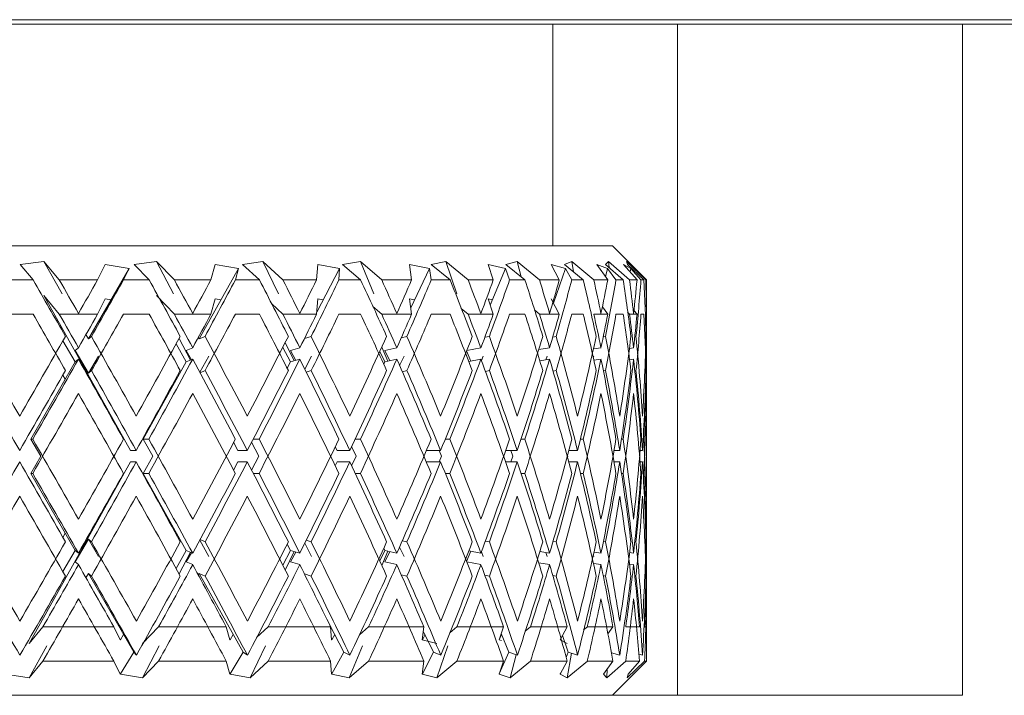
# Model space of a CAD drawing. Header units: inches. Extents: x 1.1 to 20.6, y 0.8 to 16.
# Tile 11 of 22: x 8.799 to 9.231, y 4.474 to 4.77. Entities that reach past the tile are written whole.
import ezdxf

# ---------------------------------------------------------------- set-up
doc = ezdxf.new("R2010")
doc.units = ezdxf.units.IN
doc.header["$MEASUREMENT"] = 0

msp = doc.modelspace()

# ---------------------------------------------------------------- linework, layer by layer
at = {"color": 7, "linetype": 'Continuous', "lineweight": 15}
for p, q in [((7.39267, 4.77002), (10.14267, 4.77002)), ((9.03306, 4.76802), (8.50228, 4.76802)), ((9.08767, 4.76802), (9.03306, 4.76802)), ((9.03306, 4.67102), (9.03306, 4.76802)), ((9.08767, 4.47402), (9.08767, 4.76802)), ((9.08767, 4.76802), (9.21267, 4.76802)), ((9.21267, 4.76802), (9.21267, 4.47402)), ((9.21267, 4.76802), (9.59567, 4.76802)), ((8.47617, 4.67102), (9.05917, 4.67102)), ((9.07417, 4.65602), (9.05917, 4.67102)), ((8.81004, 4.66415), (8.79965, 4.66275)), ((8.79965, 4.66275), (8.80526, 4.65602)), ((8.81676, 4.65602), (8.81004, 4.66415)), ((8.81798, 4.64995), (8.81004, 4.66415)), ((8.82955, 4.63013), (8.84732, 4.66102)), ((8.83681, 4.66275), (8.83356, 4.65602)), ((8.84732, 4.66102), (8.83681, 4.66275)), ((8.84492, 4.65602), (8.84732, 4.66102)), ((8.85935, 4.66415), (8.84956, 4.66275)), ((8.84956, 4.66275), (8.85613, 4.65602)), ((8.86719, 4.65602), (8.85935, 4.66415)), ((8.86682, 4.64995), (8.85935, 4.66415)), ((8.87806, 4.63013), (8.89532, 4.66102)), ((8.88511, 4.66275), (8.8832, 4.65602)), ((8.89532, 4.66102), (8.88511, 4.66275)), ((8.89393, 4.65602), (8.89532, 4.66102)), ((8.90602, 4.66415), (8.89712, 4.66275)), ((8.89712, 4.66275), (8.90445, 4.65602)), ((8.91475, 4.65602), (8.90602, 4.66415)), ((8.91281, 4.64995), (8.90602, 4.66415)), ((8.93003, 4.66275), (8.92952, 4.65602)), ((8.92958, 4.6419), (8.93964, 4.66102)), ((8.93964, 4.66102), (8.93003, 4.66275)), ((8.93932, 4.65602), (8.93964, 4.66102)), ((8.94871, 4.66415), (8.94095, 4.66275)), ((8.94095, 4.66275), (8.94884, 4.65602)), ((8.95808, 4.65602), (8.94871, 4.66415)), ((8.95462, 4.64995), (8.94871, 4.66415)), ((8.97902, 4.66102), (8.97028, 4.66275)), ((8.97028, 4.66275), (8.97118, 4.65602)), ((8.9708, 4.64384), (8.97902, 4.66102)), ((8.97976, 4.65602), (8.97902, 4.66102)), ((8.98618, 4.66415), (8.9798, 4.66275)), ((8.9798, 4.66275), (8.98801, 4.65602)), ((8.99593, 4.65602), (8.98618, 4.66415)), ((8.99106, 4.64995), (8.98618, 4.66415)), ((9.01232, 4.66102), (9.00471, 4.66275)), ((9.00471, 4.66275), (9.00698, 4.65602)), ((9.00564, 4.64499), (9.01232, 4.66102)), ((9.0141, 4.65602), (9.01232, 4.66102)), ((9.01738, 4.66415), (9.01254, 4.66275)), ((9.01254, 4.66275), (9.02085, 4.65602)), ((9.02721, 4.65602), (9.01738, 4.66415)), ((9.01913, 4.65742), (9.01738, 4.66415)), ((9.03858, 4.66102), (9.03231, 4.66275)), ((9.03231, 4.66275), (9.0359, 4.65602)), ((9.03335, 4.6458), (9.03858, 4.66102)), ((9.04139, 4.66415), (9.03824, 4.66275)), ((9.03824, 4.66275), (9.0464, 4.65602)), ((9.04136, 4.65602), (9.03858, 4.66102)), ((9.05103, 4.65602), (9.04139, 4.66415)), ((9.04217, 4.65951), (9.04139, 4.66415)), ((9.05705, 4.66102), (9.0523, 4.66275)), ((9.0523, 4.66275), (9.05711, 4.65602)), ((9.05611, 4.65742), (9.05705, 4.66102)), ((9.05752, 4.66415), (9.05616, 4.66275)), ((9.05616, 4.66275), (9.06394, 4.65602)), ((9.06074, 4.65602), (9.05705, 4.66102)), ((9.0667, 4.65602), (9.05752, 4.66415)), ((9.05772, 4.6614), (9.05752, 4.66415)), ((9.06719, 4.66102), (9.0641, 4.66275)), ((9.0641, 4.66275), (9.06998, 4.65602)), ((9.07376, 4.65602), (9.06532, 4.66415)), ((9.06532, 4.66415), (9.06578, 4.66275)), ((9.06578, 4.66275), (9.07295, 4.65602)), ((9.06693, 4.65951), (9.06719, 4.66102)), ((9.07169, 4.65602), (9.06719, 4.66102)), ((8.80526, 4.65602), (8.79368, 4.65602)), ((8.83356, 4.65602), (8.81676, 4.65602)), ((8.85613, 4.65602), (8.84492, 4.65602)), ((8.8832, 4.65602), (8.86719, 4.65602)), ((8.90445, 4.65602), (8.89393, 4.65602)), ((8.92952, 4.65602), (8.91475, 4.65602)), ((8.94884, 4.65602), (8.93932, 4.65602)), ((8.97118, 4.65602), (8.95808, 4.65602)), ((8.98801, 4.65602), (8.97976, 4.65602)), ((9.00698, 4.65602), (8.99593, 4.65602)), ((9.02085, 4.65602), (9.0141, 4.65602)), ((9.0359, 4.65602), (9.02721, 4.65602)), ((9.0464, 4.65602), (9.04136, 4.65602)), ((9.05711, 4.65602), (9.05103, 4.65602)), ((9.06394, 4.65602), (9.06074, 4.65602)), ((9.06998, 4.65602), (9.0667, 4.65602)), ((9.07295, 4.65602), (9.07169, 4.65602)), ((9.07376, 4.65602), (9.07417, 4.65602)), ((8.81676, 4.64102), (8.81004, 4.64915)), ((8.84797, 4.58127), (8.81004, 4.64915)), ((8.83681, 4.64775), (8.83356, 4.64102)), ((8.83945, 4.64732), (8.83681, 4.64775)), ((8.86719, 4.64102), (8.85935, 4.64915)), ((8.88511, 4.64775), (8.8832, 4.64102)), ((8.88767, 4.64732), (8.88511, 4.64775)), ((8.93003, 4.64775), (8.92952, 4.64102)), ((8.93245, 4.64732), (8.93003, 4.64775)), ((8.97248, 4.64732), (8.97028, 4.64775)), ((8.97028, 4.64775), (8.97118, 4.64102)), ((9.00662, 4.64732), (9.00471, 4.64775)), ((9.00471, 4.64775), (9.00698, 4.64102)), ((9.03231, 4.64775), (9.0359, 4.64102)), ((8.91475, 4.64102), (8.90977, 4.64565)), ((8.95808, 4.64102), (8.95419, 4.64439)), ((8.99593, 4.64102), (8.99294, 4.64352)), ((9.05477, 4.64429), (9.05711, 4.64102)), ((8.80526, 4.64102), (8.79368, 4.64102)), ((8.83356, 4.64102), (8.81676, 4.64102)), ((8.82513, 4.64125), (8.82517, 4.64129)), ((8.85613, 4.64102), (8.84492, 4.64102)), ((8.8832, 4.64102), (8.86719, 4.64102)), ((8.87514, 4.64125), (8.87522, 4.64129)), ((8.90445, 4.64102), (8.89393, 4.64102)), ((8.92952, 4.64102), (8.91475, 4.64102)), ((8.92207, 4.64125), (8.92218, 4.64129)), ((8.94884, 4.64102), (8.93932, 4.64102)), ((8.97118, 4.64102), (8.95808, 4.64102)), ((8.96455, 4.64125), (8.96469, 4.64129)), ((8.98801, 4.64102), (8.97976, 4.64102)), ((9.00698, 4.64102), (8.99593, 4.64102)), ((9.00136, 4.64125), (9.00154, 4.64129)), ((9.02085, 4.64102), (9.0141, 4.64102)), ((9.02721, 4.64102), (9.02501, 4.64284)), ((9.0359, 4.64102), (9.02721, 4.64102)), ((9.03146, 4.64125), (9.03165, 4.64129)), ((9.0464, 4.64102), (9.04136, 4.64102)), ((9.05711, 4.64102), (9.05103, 4.64102)), ((9.05396, 4.64125), (9.05418, 4.64129)), ((9.06394, 4.64102), (9.06074, 4.64102)), ((9.0667, 4.64102), (9.06579, 4.64183)), ((9.06998, 4.64102), (9.0667, 4.64102)), ((9.06823, 4.64125), (9.06846, 4.64129)), ((9.06859, 4.64261), (9.06998, 4.64102)), ((9.07295, 4.64102), (9.07169, 4.64102)), ((9.07376, 4.64102), (9.07417, 4.64102)), ((9.07385, 4.64125), (9.07408, 4.64129)), ((9.07417, 4.64102), (9.07393, 4.64126)), ((8.82955, 4.63013), (8.82844, 4.63203)), ((8.83085, 4.63126), (8.82955, 4.63013)), ((8.87424, 4.62085), (8.86925, 4.63033)), ((8.87806, 4.63013), (8.87767, 4.6308)), ((8.88063, 4.63126), (8.87806, 4.63013)), ((8.92716, 4.63126), (8.92423, 4.63038)), ((8.9691, 4.63126), (8.96664, 4.63069)), ((9.00524, 4.63126), (9.00325, 4.63087)), ((9.03455, 4.63126), (9.03303, 4.631)), ((9.05618, 4.63126), (9.05516, 4.6311)), ((9.06952, 4.63126), (9.06899, 4.63118)), ((9.07417, 4.63126), (9.07414, 4.63126)), ((9.07417, 4.6288), (9.07417, 4.6337)), ((8.81834, 4.62932), (8.82375, 4.62006)), ((8.82375, 4.62506), (8.82517, 4.62629)), ((8.86795, 4.62796), (8.87243, 4.62006)), ((8.87243, 4.62506), (8.87522, 4.62629)), ((8.91468, 4.62644), (8.91809, 4.62006)), ((8.9197, 4.62054), (8.91581, 4.62866)), ((8.91809, 4.62506), (8.92218, 4.62629)), ((8.96071, 4.62035), (8.9581, 4.62661)), ((8.95943, 4.62506), (8.96469, 4.62629)), ((8.99535, 4.62508), (9.00154, 4.62629)), ((9.02688, 4.62546), (9.03165, 4.62629)), ((9.05086, 4.62576), (9.05418, 4.62629)), ((9.06663, 4.62601), (9.06846, 4.62629)), ((9.07375, 4.62624), (9.07408, 4.62629)), ((8.82955, 4.61513), (8.82375, 4.62506)), ((8.82955, 4.61513), (8.83389, 4.62268)), ((8.8747, 4.62106), (8.87243, 4.62506)), ((8.87831, 4.61558), (8.88228, 4.62268)), ((8.92039, 4.62075), (8.91809, 4.62506)), ((8.92434, 4.61694), (8.92737, 4.62268)), ((8.9572, 4.62464), (8.95943, 4.62006)), ((8.96161, 4.62056), (8.95943, 4.62506)), ((8.96589, 4.61857), (8.96786, 4.62268)), ((8.99515, 4.62303), (8.99487, 4.62384)), ((8.9972, 4.62044), (8.9953, 4.62493)), ((9.00176, 4.62069), (9.00259, 4.62268)), ((9.02999, 4.621), (9.03057, 4.62268)), ((9.05081, 4.62202), (9.05098, 4.62268)), ((8.80432, 4.58627), (8.82375, 4.62006)), ((8.82375, 4.62006), (8.82517, 4.62129)), ((8.85355, 4.58627), (8.87243, 4.62006)), ((8.87243, 4.62006), (8.87522, 4.62129)), ((8.91664, 4.6173), (8.91809, 4.62006)), ((8.91809, 4.62006), (8.92218, 4.62129)), ((8.95896, 4.61908), (8.95943, 4.62006)), ((8.95943, 4.62006), (8.96469, 4.62129)), ((8.99623, 4.62025), (9.00154, 4.62129)), ((9.02736, 4.62055), (9.03165, 4.62129)), ((9.05108, 4.6208), (9.05418, 4.62129)), ((9.0667, 4.62102), (9.06846, 4.62129)), ((9.07376, 4.62124), (9.07408, 4.62129)), ((9.07417, 4.6138), (9.07417, 4.6187)), ((8.81834, 4.61432), (8.81941, 4.6125)), ((8.83085, 4.61626), (8.82955, 4.61513)), ((8.88063, 4.61626), (8.87845, 4.6153)), ((8.92716, 4.61626), (8.925, 4.61561)), ((8.9691, 4.61626), (8.96711, 4.6158)), ((9.00524, 4.61626), (9.00353, 4.61593)), ((9.03455, 4.61626), (9.03319, 4.61603)), ((9.05618, 4.61626), (9.05523, 4.61611)), ((9.06952, 4.61626), (9.06901, 4.61619)), ((9.07417, 4.61626), (9.07414, 4.61626)), ((8.86795, 4.61296), (8.86821, 4.6125)), ((9.07417, 4.56374), (9.07417, 4.6088)), ((9.07417, 4.54874), (9.07417, 4.5938)), ((8.80863, 4.57877), (8.80432, 4.58627)), ((8.80432, 4.58627), (8.80515, 4.58627)), ((8.85774, 4.57877), (8.85355, 4.58627)), ((8.85355, 4.58627), (8.85602, 4.58627)), ((8.89506, 4.58127), (8.89317, 4.58486)), ((8.90426, 4.57877), (8.90104, 4.5849)), ((8.90176, 4.58627), (8.90435, 4.58627)), ((8.93848, 4.58127), (8.93769, 4.58292)), ((8.94686, 4.57877), (8.94485, 4.58296)), ((8.94641, 4.58627), (8.94875, 4.58627)), ((8.98592, 4.58627), (8.98793, 4.58627)), ((9.01914, 4.58627), (9.02078, 4.58627)), ((9.04514, 4.58627), (9.04635, 4.58627)), ((9.06315, 4.58627), (9.06391, 4.58627)), ((9.07266, 4.58627), (9.07294, 4.58627)), ((8.80432, 4.57127), (8.80863, 4.57877)), ((8.84797, 4.58127), (8.85047, 4.58127)), ((8.85355, 4.57127), (8.85774, 4.57877)), ((8.89506, 4.58127), (8.89915, 4.58127)), ((8.90104, 4.57265), (8.90426, 4.57877)), ((8.93848, 4.58127), (8.94405, 4.58127)), ((8.94485, 4.57458), (8.94686, 4.57877)), ((8.97765, 4.58127), (8.98388, 4.58127)), ((8.98429, 4.57877), (8.98325, 4.58127)), ((8.98325, 4.57627), (8.98429, 4.57877)), ((9.01237, 4.58127), (9.01748, 4.58127)), ((9.01549, 4.57877), (9.01464, 4.58127)), ((9.01464, 4.57627), (9.01549, 4.57877)), ((9.03957, 4.57877), (9.03947, 4.57914)), ((9.03947, 4.5784), (9.03957, 4.57877)), ((9.04004, 4.58127), (9.0439, 4.58127)), ((9.05988, 4.58127), (9.06237, 4.58127)), ((9.07131, 4.58127), (9.07237, 4.58127)), ((8.80352, 4.49673), (8.84797, 4.57627)), ((8.84797, 4.57627), (8.85047, 4.57627)), ((8.89317, 4.57269), (8.89506, 4.57627)), ((8.89506, 4.57627), (8.89915, 4.57627)), ((8.93769, 4.57462), (8.93848, 4.57627)), ((8.93848, 4.57627), (8.94405, 4.57627)), ((8.97765, 4.57627), (8.98388, 4.57627)), ((9.01237, 4.57627), (9.01748, 4.57627)), ((9.04004, 4.57627), (9.0439, 4.57627)), ((9.05988, 4.57627), (9.06237, 4.57627)), ((9.07131, 4.57627), (9.07237, 4.57627)), ((8.82375, 4.53749), (8.80432, 4.57127)), ((8.80432, 4.57127), (8.80515, 4.57127)), ((8.87243, 4.53749), (8.85355, 4.57127)), ((8.85355, 4.57127), (8.85602, 4.57127)), ((8.90176, 4.57127), (8.90435, 4.57127)), ((8.94641, 4.57127), (8.94875, 4.57127)), ((8.98592, 4.57127), (8.98793, 4.57127)), ((9.01914, 4.57127), (9.02078, 4.57127)), ((9.04514, 4.57127), (9.04635, 4.57127)), ((9.06315, 4.57127), (9.06391, 4.57127)), ((9.07266, 4.57127), (9.07294, 4.57127)), ((8.81941, 4.54505), (8.81834, 4.54322)), ((8.86821, 4.54505), (8.86795, 4.54459)), ((8.82375, 4.53249), (8.82955, 4.54242)), ((8.82955, 4.54242), (8.83085, 4.54128)), ((8.83389, 4.53486), (8.82955, 4.54242)), ((8.88228, 4.53486), (8.87831, 4.54197)), ((8.87845, 4.54224), (8.88063, 4.54128)), ((8.91809, 4.53749), (8.91664, 4.54025)), ((8.92737, 4.53486), (8.92434, 4.54061)), ((8.925, 4.54193), (8.92716, 4.54128)), ((8.96711, 4.54175), (8.9691, 4.54128)), ((9.00353, 4.54162), (9.00524, 4.54128)), ((9.03319, 4.54152), (9.03455, 4.54128)), ((9.05523, 4.54144), (9.05618, 4.54128)), ((9.06901, 4.54136), (9.06952, 4.54128)), ((9.07414, 4.54129), (9.07417, 4.54128)), ((9.07417, 4.53884), (9.07417, 4.54374)), ((8.82375, 4.53749), (8.81834, 4.52822)), ((8.82517, 4.53626), (8.82375, 4.53749)), ((8.87243, 4.53749), (8.86795, 4.52959)), ((8.86925, 4.52722), (8.87424, 4.53669)), ((8.87522, 4.53626), (8.87243, 4.53749)), ((8.87243, 4.53249), (8.8747, 4.53649)), ((8.91809, 4.53749), (8.91468, 4.53111)), ((8.91581, 4.52888), (8.9197, 4.53701)), ((8.92218, 4.53626), (8.91809, 4.53749)), ((8.91809, 4.53249), (8.92039, 4.5368)), ((8.95943, 4.53749), (8.9572, 4.53291)), ((8.9581, 4.53094), (8.96071, 4.53719)), ((8.95943, 4.53749), (8.95896, 4.53847)), ((8.96469, 4.53626), (8.95943, 4.53749)), ((8.95943, 4.53249), (8.96161, 4.53698)), ((8.96786, 4.53486), (8.96589, 4.53897)), ((8.9953, 4.53261), (8.9972, 4.53711)), ((9.00154, 4.53626), (8.99623, 4.5373)), ((9.00259, 4.53486), (9.00176, 4.53686)), ((9.03165, 4.53626), (9.02736, 4.537)), ((9.03057, 4.53486), (9.02999, 4.53655)), ((9.05098, 4.53486), (9.05081, 4.53552)), ((9.05418, 4.53626), (9.05108, 4.53675)), ((9.06846, 4.53626), (9.0667, 4.53652)), ((9.07408, 4.53626), (9.07376, 4.53631)), ((8.82517, 4.53126), (8.82375, 4.53249)), ((8.87522, 4.53126), (8.87243, 4.53249)), ((8.92218, 4.53126), (8.91809, 4.53249)), ((8.96469, 4.53126), (8.95943, 4.53249)), ((8.99487, 4.53371), (8.99515, 4.53452)), ((9.00154, 4.53126), (8.99535, 4.53247)), ((9.03165, 4.53126), (9.02688, 4.53208)), ((9.05418, 4.53126), (9.05086, 4.53179)), ((9.06846, 4.53126), (9.06663, 4.53153)), ((9.07408, 4.53126), (9.07375, 4.53131)), ((8.82844, 4.52552), (8.82955, 4.52742)), ((8.82955, 4.52742), (8.83085, 4.52628)), ((8.84939, 4.49292), (8.82955, 4.52742)), ((8.87767, 4.52674), (8.87806, 4.52742)), ((8.87806, 4.52742), (8.88063, 4.52628)), ((8.89733, 4.49292), (8.87806, 4.52742)), ((8.92423, 4.52717), (8.92716, 4.52628)), ((8.96664, 4.52686), (8.9691, 4.52628)), ((9.07417, 4.52384), (9.07417, 4.52874)), ((9.00325, 4.52667), (9.00524, 4.52628)), ((9.03303, 4.52655), (9.03455, 4.52628)), ((9.05516, 4.52645), (9.05618, 4.52628)), ((9.06899, 4.52636), (9.06952, 4.52628)), ((9.07414, 4.52629), (9.07417, 4.52628)), ((9.07417, 4.50402), (9.07417, 4.51884)), ((8.80352, 4.49673), (8.80959, 4.50402)), ((8.80959, 4.50402), (8.84066, 4.50402)), ((8.84066, 4.50402), (8.8434, 4.49834)), ((8.85321, 4.49673), (8.8603, 4.50402)), ((8.8603, 4.50402), (8.88992, 4.50402)), ((8.88992, 4.50402), (8.89151, 4.49834)), ((8.90323, 4.4993), (8.90834, 4.50402)), ((8.90834, 4.50402), (8.93566, 4.50402)), ((8.94154, 4.49292), (8.93519, 4.50499)), ((8.93566, 4.50402), (8.93606, 4.49834)), ((8.94829, 4.50055), (8.95234, 4.50402)), ((8.95234, 4.50402), (8.97657, 4.50402)), ((8.97657, 4.50402), (8.97576, 4.49834)), ((8.98075, 4.49292), (8.97631, 4.50219)), ((8.98786, 4.50141), (8.99102, 4.50402)), ((8.99102, 4.50402), (9.01147, 4.50402)), ((9.01147, 4.50402), (9.00948, 4.49834)), ((9.01382, 4.49292), (9.01043, 4.50106)), ((9.02091, 4.50208), (9.02328, 4.50402)), ((9.02328, 4.50402), (9.03936, 4.50402)), ((9.03936, 4.50402), (9.03624, 4.49834)), ((9.04653, 4.50265), (9.04819, 4.50402)), ((9.04819, 4.50402), (9.05942, 4.50402)), ((9.05942, 4.50402), (9.05714, 4.50089)), ((9.06502, 4.50402), (9.0711, 4.50402)), ((9.07292, 4.50366), (9.0733, 4.50402)), ((9.0733, 4.50402), (9.07417, 4.50402)), ((9.07417, 4.48902), (9.07417, 4.50384)), ((8.8434, 4.49834), (8.84356, 4.49837)), ((8.84356, 4.49837), (8.84353, 4.49834)), ((8.84495, 4.50064), (8.84356, 4.49837)), ((8.89151, 4.49834), (8.89167, 4.49837)), ((8.89167, 4.49837), (8.89164, 4.49834)), ((8.89302, 4.50064), (8.89167, 4.49837)), ((8.93606, 4.49834), (8.93621, 4.49837)), ((8.93621, 4.49837), (8.93618, 4.49834)), ((8.93748, 4.50064), (8.93621, 4.49837)), ((8.97576, 4.49834), (8.9759, 4.49837)), ((8.9759, 4.49837), (8.97586, 4.49834)), ((8.97586, 4.49834), (8.98218, 4.49673)), ((8.97705, 4.50064), (8.9759, 4.49837)), ((9.00948, 4.49834), (9.0096, 4.49837)), ((9.0096, 4.49837), (9.00956, 4.49834)), ((9.00956, 4.49834), (9.01055, 4.49801)), ((9.01061, 4.50064), (9.0096, 4.49837)), ((9.03631, 4.49834), (9.03941, 4.49673)), ((9.03982, 4.49292), (9.0373, 4.50027)), ((8.80352, 4.48173), (8.81136, 4.49575)), ((8.84939, 4.49292), (8.84356, 4.48337)), ((8.85055, 4.49157), (8.84939, 4.49292)), ((8.85321, 4.48173), (8.86059, 4.49575)), ((8.89733, 4.49292), (8.89167, 4.48337)), ((8.89923, 4.49157), (8.89733, 4.49292)), ((8.90044, 4.48173), (8.90714, 4.49575)), ((8.94154, 4.49292), (8.93621, 4.48337)), ((8.94412, 4.49157), (8.94154, 4.49292)), ((8.94384, 4.48173), (8.94969, 4.49575)), ((8.98075, 4.49292), (8.9759, 4.48337)), ((8.98394, 4.49157), (8.98075, 4.49292)), ((8.98218, 4.48173), (8.98699, 4.49575)), ((9.01382, 4.49292), (9.0096, 4.48337)), ((9.01753, 4.49157), (9.01382, 4.49292)), ((9.03982, 4.49292), (9.03895, 4.49053)), ((9.03941, 4.48173), (9.04123, 4.49246)), ((9.04394, 4.49157), (9.03982, 4.49292)), ((9.0624, 4.49157), (9.05876, 4.49268)), ((8.80352, 4.48173), (8.80959, 4.48902)), ((8.80959, 4.48902), (8.84066, 4.48902)), ((8.84066, 4.48902), (8.8434, 4.48334)), ((8.85321, 4.48173), (8.8603, 4.48902)), ((8.8603, 4.48902), (8.88992, 4.48902)), ((8.88992, 4.48902), (8.89151, 4.48334)), ((8.90044, 4.48173), (8.90834, 4.48902)), ((8.90834, 4.48902), (8.93566, 4.48902)), ((8.93566, 4.48902), (8.93606, 4.48334)), ((8.94384, 4.48173), (8.95234, 4.48902)), ((8.95234, 4.48902), (8.97657, 4.48902)), ((8.97657, 4.48902), (8.97576, 4.48334)), ((8.98218, 4.48173), (8.99102, 4.48902)), ((8.99102, 4.48902), (9.01147, 4.48902)), ((9.01147, 4.48902), (9.00948, 4.48334)), ((9.01434, 4.48173), (9.01696, 4.49178)), ((9.01434, 4.48173), (9.02328, 4.48902)), ((9.02328, 4.48902), (9.03936, 4.48902)), ((9.03936, 4.48902), (9.03624, 4.48334)), ((9.03941, 4.48173), (9.04819, 4.48902)), ((9.04819, 4.48902), (9.05942, 4.48902)), ((9.05942, 4.48902), (9.05528, 4.48334)), ((9.05667, 4.48173), (9.06502, 4.48902)), ((9.05917, 4.47402), (9.07417, 4.48902)), ((9.06502, 4.48902), (9.0711, 4.48902)), ((9.06561, 4.48173), (9.0733, 4.48902)), ((9.0711, 4.48902), (9.06604, 4.48334)), ((9.07237, 4.49157), (9.07085, 4.49202)), ((9.0733, 4.48902), (9.07417, 4.48902)), ((9.0365, 4.48381), (9.03634, 4.48337)), ((9.05667, 4.48173), (9.05695, 4.48564)), ((8.79325, 4.48334), (8.80352, 4.48173)), ((8.8434, 4.48334), (8.84356, 4.48337)), ((8.84356, 4.48337), (8.84353, 4.48334)), ((8.84353, 4.48334), (8.85321, 4.48173)), ((8.89151, 4.48334), (8.89167, 4.48337)), ((8.89167, 4.48337), (8.89164, 4.48334)), ((8.89164, 4.48334), (8.90044, 4.48173)), ((8.93606, 4.48334), (8.93621, 4.48337)), ((8.93621, 4.48337), (8.93618, 4.48334)), ((8.93618, 4.48334), (8.94384, 4.48173)), ((8.97576, 4.48334), (8.9759, 4.48337)), ((8.9759, 4.48337), (8.97586, 4.48334)), ((8.97586, 4.48334), (8.98218, 4.48173)), ((9.00948, 4.48334), (9.0096, 4.48337)), ((9.0096, 4.48337), (9.00956, 4.48334)), ((9.00956, 4.48334), (9.01434, 4.48173)), ((9.03624, 4.48334), (9.03634, 4.48337)), ((9.03634, 4.48337), (9.03631, 4.48334)), ((9.03631, 4.48334), (9.03941, 4.48173)), ((9.05528, 4.48334), (9.05535, 4.48337)), ((9.05535, 4.48337), (9.05532, 4.48334)), ((9.05532, 4.48334), (9.05667, 4.48173)), ((9.05538, 4.48348), (9.05535, 4.48337)), ((9.06606, 4.48334), (9.06561, 4.48173)), ((9.06604, 4.48334), (9.06609, 4.48337)), ((9.06609, 4.48337), (9.06606, 4.48334)), ((9.06609, 4.4834), (9.06609, 4.48337)), ((8.80292, 4.47402), (8.73242, 4.47402)), ((8.80292, 4.47402), (9.21267, 4.47402))]:
    msp.add_line(p, q, dxfattribs=at)
for centre, major_axis, ratio, start_param, end_param in [((8.76767, 4.58627), (-0.30086, 0.52983), 0.110441, 4.734666, 4.781526), ((8.76767, 4.60627), (-0.30086, 0.52983), 0.110441, 4.71576, 4.743609), ((8.76767, 4.58627), (0.30588, 0.53075), 0.036772, 4.837392, 4.865346), ((8.76767, 4.56627), (0.30588, 0.53075), 0.036772, 4.856305, 4.903454), ((8.76767, 4.58627), (-0.29061, 0.52816), 0.184425, 4.696167, 4.743027), ((8.76767, 4.60627), (-0.29061, 0.52816), 0.184425, 4.677261, 4.70511), ((8.76767, 4.58627), (0.30086, 0.52983), 0.110441, 4.878834, 4.906788), ((8.76767, 4.56627), (0.30086, 0.52983), 0.110441, 4.897747, 4.944897), ((8.76767, 4.58627), (-0.27462, 0.5261), 0.258705, 4.663065, 4.709925), ((8.76767, 4.60627), (-0.27462, 0.5261), 0.258705, 4.644159, 4.672008), ((8.76767, 4.58627), (0.29061, 0.52816), 0.184425, 4.917333, 4.945287), ((8.76767, 4.56627), (0.29061, 0.52816), 0.184425, 4.936246, 4.983396), ((8.76767, 4.58627), (-0.25201, 0.52421), 0.332803, 4.638651, 4.685511), ((8.76767, 4.60627), (-0.25201, 0.52421), 0.332803, 4.619745, 4.647594), ((8.76767, 4.58627), (0.27462, 0.5261), 0.258705, 4.950435, 4.978389), ((8.76767, 4.56627), (0.27462, 0.5261), 0.258705, 4.969348, 5.016498), ((8.76767, 4.58627), (-0.22127, 0.52324), 0.405341, 4.627537, 4.674397), ((8.76767, 4.60627), (-0.22127, 0.52324), 0.405341, 4.608631, 4.63648), ((8.76767, 4.58627), (0.25201, 0.52421), 0.332803, 4.974849, 5.002803), ((8.76767, 4.56627), (0.25201, 0.52421), 0.332803, 4.993762, 5.040912), ((8.76767, 4.58627), (-0.18015, 0.52398), 0.473241, 4.636009, 4.682869), ((8.76767, 4.60627), (-0.18015, 0.52398), 0.473241, 4.617103, 4.644952), ((8.76767, 4.58627), (0.22127, 0.52324), 0.405341, 4.985963, 5.013917), ((8.76767, 4.56627), (0.22127, 0.52324), 0.405341, 5.004876, 5.052026), ((8.76767, 4.58627), (-0.12592, 0.52665), 0.530596, 4.671108, 4.717969), ((8.76767, 4.60627), (-0.12592, 0.52665), 0.530596, 4.652202, 4.680051), ((8.76767, 4.58627), (0.18015, 0.52398), 0.473241, 4.977491, 5.005445), ((8.76767, 4.56627), (0.18015, 0.52398), 0.473241, 4.996404, 5.043554), ((8.76767, 4.58627), (-0.0576, 0.52986), 0.568145, 4.735617, 4.782478), ((8.76767, 4.60627), (-0.0576, 0.52986), 0.568145, 4.716711, 4.744561), ((8.76767, 4.58627), (0.12592, 0.52665), 0.530596, 4.942392, 4.970346), ((8.76767, 4.56627), (0.12592, 0.52665), 0.530596, 4.961305, 5.008454), ((8.76767, 4.58627), (0.01948, 0.53075), 0.576312, 4.818448, 4.865308), ((8.76767, 4.60627), (0.01948, 0.53075), 0.576312, 4.799542, 4.827391), ((8.76767, 4.58627), (0.0576, 0.52986), 0.568145, 4.877883, 4.905837), ((8.76767, 4.56627), (0.0576, 0.52986), 0.568145, 4.915581, 4.920422), ((8.76767, 4.57127), (-0.30086, 0.52983), 0.110441, 4.734666, 4.781526), ((8.76767, 4.59127), (-0.30086, 0.52983), 0.110441, 4.71576, 4.743609), ((8.76767, 4.57127), (0.30588, 0.53075), 0.036772, 4.837392, 4.865346), ((8.76767, 4.55127), (0.30588, 0.53075), 0.036772, 4.856305, 4.903454), ((8.76767, 4.57127), (-0.29061, 0.52816), 0.184425, 4.696167, 4.743027), ((8.76767, 4.59127), (-0.29061, 0.52816), 0.184425, 4.677261, 4.70511), ((8.76767, 4.57127), (0.30086, 0.52983), 0.110441, 4.878834, 4.906788), ((8.76767, 4.55127), (0.30086, 0.52983), 0.110441, 4.897747, 4.944897), ((8.76767, 4.57127), (-0.27462, 0.5261), 0.258705, 4.663065, 4.709925), ((8.76767, 4.59127), (-0.27462, 0.5261), 0.258705, 4.644159, 4.672008), ((8.76767, 4.57127), (0.29061, 0.52816), 0.184425, 4.917333, 4.945287), ((8.76767, 4.55127), (0.29061, 0.52816), 0.184425, 4.936246, 4.983396), ((8.76767, 4.57127), (-0.25201, 0.52421), 0.332803, 4.638651, 4.685511), ((8.76767, 4.59127), (-0.25201, 0.52421), 0.332803, 4.619745, 4.647594), ((8.76767, 4.57127), (0.27462, 0.5261), 0.258705, 4.950435, 4.978389), ((8.76767, 4.55127), (0.27462, 0.5261), 0.258705, 4.969348, 5.016498), ((8.76767, 4.57127), (-0.22127, 0.52324), 0.405341, 4.627537, 4.674397), ((8.76767, 4.59127), (-0.22127, 0.52324), 0.405341, 4.608631, 4.63648), ((8.76767, 4.57127), (0.25201, 0.52421), 0.332803, 4.974849, 5.002803), ((8.76767, 4.55127), (0.25201, 0.52421), 0.332803, 4.993762, 5.040912), ((8.76767, 4.57127), (-0.18015, 0.52398), 0.473241, 4.636009, 4.682869), ((8.76767, 4.59127), (-0.18015, 0.52398), 0.473241, 4.617103, 4.644952), ((8.76767, 4.57127), (0.22127, 0.52324), 0.405341, 4.985963, 5.013917), ((8.76767, 4.55127), (0.22127, 0.52324), 0.405341, 5.004876, 5.052026), ((8.76767, 4.57127), (-0.12592, 0.52665), 0.530596, 4.671108, 4.717969), ((8.76767, 4.59127), (-0.12592, 0.52665), 0.530596, 4.652202, 4.680051), ((8.76767, 4.57127), (0.18015, 0.52398), 0.473241, 4.977491, 5.005445), ((8.76767, 4.55127), (0.18015, 0.52398), 0.473241, 4.996404, 5.043554), ((8.76767, 4.57127), (-0.0576, 0.52986), 0.568145, 4.735617, 4.782478), ((8.76767, 4.59127), (-0.0576, 0.52986), 0.568145, 4.716711, 4.744561), ((8.76767, 4.57127), (0.12592, 0.52665), 0.530596, 4.942392, 4.970346), ((8.76767, 4.55127), (0.12592, 0.52665), 0.530596, 4.961305, 5.008454), ((8.76767, 4.57127), (0.01948, 0.53075), 0.576312, 4.818448, 4.865308), ((8.76767, 4.59127), (0.01948, 0.53075), 0.576312, 4.799542, 4.827391), ((8.76767, 4.57127), (0.0576, 0.52986), 0.568145, 4.877883, 4.905837), ((8.76767, 4.56627), (0.0576, 0.52986), 0.568145, 4.896795, 4.906178), ((8.76767, 4.60627), (-0.30588, 0.53075), 0.036772, 4.672362, 4.738289), ((8.76767, 4.58627), (0.30588, 0.53075), 0.036772, 4.752416, 4.818486), ((8.76767, 4.60627), (-0.30086, 0.52983), 0.110441, 4.63092, 4.696847), ((8.76767, 4.58627), (0.30086, 0.52983), 0.110441, 4.793858, 4.859928), ((8.76767, 4.60627), (-0.29061, 0.52816), 0.184425, 4.592421, 4.658348), ((8.76767, 4.58627), (0.29061, 0.52816), 0.184425, 4.832357, 4.898427), ((8.76767, 4.60627), (-0.27462, 0.5261), 0.258705, 4.559319, 4.625246), ((8.76767, 4.58627), (0.27462, 0.5261), 0.258705, 4.865459, 4.931529), ((8.76767, 4.60627), (-0.25201, 0.52421), 0.332803, 4.534905, 4.600832), ((8.76767, 4.58627), (0.25201, 0.52421), 0.332803, 4.889873, 4.955943), ((8.76767, 4.60627), (-0.22127, 0.52324), 0.405341, 4.523791, 4.589718), ((8.76767, 4.58627), (0.22127, 0.52324), 0.405341, 4.900987, 4.967057), ((8.76767, 4.60627), (-0.18015, 0.52398), 0.473241, 4.532263, 4.59819), ((8.76767, 4.58627), (0.18015, 0.52398), 0.473241, 4.892515, 4.958585), ((8.76767, 4.60627), (-0.12592, 0.52665), 0.530596, 4.567362, 4.633289), ((8.76767, 4.58627), (0.12592, 0.52665), 0.530596, 4.857416, 4.923486), ((8.76767, 4.60627), (-0.0576, 0.52986), 0.568145, 4.631871, 4.697798), ((8.76767, 4.58627), (0.0576, 0.52986), 0.568145, 4.792907, 4.858976), ((8.76767, 4.60627), (0.01948, 0.53075), 0.576312, 4.757139, 4.780629), ((8.76767, 4.55127), (0.0576, 0.52986), 0.568145, 4.896795, 4.920422), ((8.76767, 4.56627), (0.30588, 0.53075), 0.036772, 4.77126, 4.837392), ((8.76767, 4.58627), (-0.30086, 0.52983), 0.110441, 4.649758, 4.71576), ((8.76767, 4.56627), (0.30086, 0.52983), 0.110441, 4.812703, 4.878834), ((8.76767, 4.58627), (-0.29061, 0.52816), 0.184425, 4.611259, 4.677261), ((8.76767, 4.56627), (0.29061, 0.52816), 0.184425, 4.851202, 4.917333), ((8.76767, 4.58627), (-0.27462, 0.5261), 0.258705, 4.578157, 4.644159), ((8.76767, 4.56627), (0.27462, 0.5261), 0.258705, 4.884303, 4.950435), ((8.76767, 4.58627), (-0.25201, 0.52421), 0.332803, 4.553743, 4.619745), ((8.76767, 4.56627), (0.25201, 0.52421), 0.332803, 4.908718, 4.974849), ((8.76767, 4.58627), (-0.22127, 0.52324), 0.405341, 4.542629, 4.608631), ((8.76767, 4.56627), (0.22127, 0.52324), 0.405341, 4.919832, 4.985963), ((8.76767, 4.58627), (-0.18015, 0.52398), 0.473241, 4.551101, 4.617103), ((8.76767, 4.56627), (0.18015, 0.52398), 0.473241, 4.91136, 4.977491), ((8.76767, 4.58627), (-0.12592, 0.52665), 0.530596, 4.5862, 4.652202), ((8.76767, 4.56627), (0.12592, 0.52665), 0.530596, 4.87626, 4.942392), ((8.76767, 4.58627), (-0.0576, 0.52986), 0.568145, 4.650709, 4.716711), ((8.76767, 4.56627), (0.0576, 0.52986), 0.568145, 4.811751, 4.877883), ((8.76767, 4.58627), (0.01948, 0.53075), 0.576312, 4.775994, 4.799542), ((8.76767, 4.59127), (-0.30588, 0.53075), 0.036772, 4.672362, 4.738289), ((8.76767, 4.57127), (0.30588, 0.53075), 0.036772, 4.752416, 4.818486), ((8.76767, 4.59127), (-0.30086, 0.52983), 0.110441, 4.63092, 4.696847), ((8.76767, 4.57127), (0.30086, 0.52983), 0.110441, 4.793858, 4.859928), ((8.76767, 4.59127), (-0.29061, 0.52816), 0.184425, 4.592421, 4.658348), ((8.76767, 4.57127), (0.29061, 0.52816), 0.184425, 4.832357, 4.898427), ((8.76767, 4.59127), (-0.27462, 0.5261), 0.258705, 4.559319, 4.625246), ((8.76767, 4.57127), (0.27462, 0.5261), 0.258705, 4.865459, 4.931529), ((8.76767, 4.59127), (-0.25201, 0.52421), 0.332803, 4.534905, 4.600832), ((8.76767, 4.57127), (0.25201, 0.52421), 0.332803, 4.889873, 4.955943), ((8.76767, 4.59127), (-0.22127, 0.52324), 0.405341, 4.523791, 4.589718), ((8.76767, 4.57127), (0.22127, 0.52324), 0.405341, 4.900987, 4.967057), ((8.76767, 4.59127), (-0.18015, 0.52398), 0.473241, 4.532263, 4.59819), ((8.76767, 4.57127), (0.18015, 0.52398), 0.473241, 4.892515, 4.958585), ((8.76767, 4.59127), (-0.12592, 0.52665), 0.530596, 4.567362, 4.633289), ((8.76767, 4.57127), (0.12592, 0.52665), 0.530596, 4.857416, 4.923486), ((8.76767, 4.59127), (-0.0576, 0.52986), 0.568145, 4.631871, 4.697798), ((8.76767, 4.57127), (0.0576, 0.52986), 0.568145, 4.792907, 4.858976), ((8.76767, 4.59127), (0.01948, 0.53075), 0.576312, 4.77128, 4.780629), ((8.76767, 4.55127), (0.30588, 0.53075), 0.036772, 4.77126, 4.837392), ((8.76767, 4.57127), (-0.30086, 0.52983), 0.110441, 4.649758, 4.71576), ((8.76767, 4.55127), (0.30086, 0.52983), 0.110441, 4.812703, 4.878834), ((8.76767, 4.57127), (-0.29061, 0.52816), 0.184425, 4.611259, 4.677261), ((8.76767, 4.55127), (0.29061, 0.52816), 0.184425, 4.851202, 4.917333), ((8.76767, 4.57127), (-0.27462, 0.5261), 0.258705, 4.578157, 4.644159), ((8.76767, 4.55127), (0.27462, 0.5261), 0.258705, 4.884303, 4.950435), ((8.76767, 4.57127), (-0.25201, 0.52421), 0.332803, 4.553743, 4.619745), ((8.76767, 4.55127), (0.25201, 0.52421), 0.332803, 4.908718, 4.974849), ((8.76767, 4.57127), (-0.22127, 0.52324), 0.405341, 4.542629, 4.608631), ((8.76767, 4.55127), (0.22127, 0.52324), 0.405341, 4.919832, 4.985963), ((8.76767, 4.57127), (-0.18015, 0.52398), 0.473241, 4.551101, 4.617103), ((8.76767, 4.55127), (0.18015, 0.52398), 0.473241, 4.91136, 4.977491), ((8.76767, 4.57127), (-0.12592, 0.52665), 0.530596, 4.5862, 4.652202), ((8.76767, 4.55127), (0.12592, 0.52665), 0.530596, 4.87626, 4.942392), ((8.76767, 4.57127), (-0.0576, 0.52986), 0.568145, 4.650709, 4.716711), ((8.76767, 4.55127), (0.0576, 0.52986), 0.568145, 4.811751, 4.877883), ((8.76767, 4.57127), (0.01948, 0.53075), 0.576312, 4.775994, 4.799542), ((8.76767, 4.60627), (-0.30588, 0.53075), 0.036772, 4.587386, 4.653518), ((8.76767, 4.58627), (0.30086, 0.52983), 0.110441, 4.709018, 4.77502), ((8.76767, 4.60627), (-0.30086, 0.52983), 0.110441, 4.545944, 4.612075), ((8.76767, 4.58627), (0.29061, 0.52816), 0.184425, 4.747517, 4.813519), ((8.76767, 4.60627), (-0.29061, 0.52816), 0.184425, 4.507445, 4.573576), ((8.76767, 4.58627), (0.27462, 0.5261), 0.258705, 4.780619, 4.846621), ((8.76767, 4.60627), (-0.27462, 0.5261), 0.258705, 4.474343, 4.540474), ((8.76767, 4.58627), (0.25201, 0.52421), 0.332803, 4.805033, 4.871035), ((8.76767, 4.60627), (-0.25201, 0.52421), 0.332803, 4.449929, 4.51606), ((8.76767, 4.58627), (0.22127, 0.52324), 0.405341, 4.816147, 4.882149), ((8.76767, 4.60627), (-0.22127, 0.52324), 0.405341, 4.438815, 4.504946), ((8.76767, 4.58627), (0.18015, 0.52398), 0.473241, 4.807675, 4.873677), ((8.76767, 4.60627), (-0.18015, 0.52398), 0.473241, 4.447287, 4.513418), ((8.76767, 4.58627), (0.12592, 0.52665), 0.530596, 4.772576, 4.838578), ((8.76767, 4.60627), (-0.12592, 0.52665), 0.530596, 4.482386, 4.548518), ((8.76767, 4.58627), (0.0576, 0.52986), 0.568145, 4.708067, 4.774069), ((8.76767, 4.60627), (-0.0576, 0.52986), 0.568145, 4.546895, 4.613027), ((8.76767, 4.56627), (0.30588, 0.53075), 0.036772, 4.686489, 4.752416), ((8.76767, 4.58627), (-0.30588, 0.53075), 0.036772, 4.606292, 4.672362), ((8.76767, 4.56627), (0.30086, 0.52983), 0.110441, 4.727931, 4.793858), ((8.76767, 4.58627), (-0.30086, 0.52983), 0.110441, 4.56485, 4.63092), ((8.76767, 4.56627), (0.29061, 0.52816), 0.184425, 4.76643, 4.832357), ((8.76767, 4.58627), (-0.29061, 0.52816), 0.184425, 4.526351, 4.592421), ((8.76767, 4.56627), (0.27462, 0.5261), 0.258705, 4.799532, 4.865459), ((8.76767, 4.58627), (-0.27462, 0.5261), 0.258705, 4.493249, 4.559319), ((8.76767, 4.56627), (0.25201, 0.52421), 0.332803, 4.823946, 4.889873), ((8.76767, 4.58627), (-0.25201, 0.52421), 0.332803, 4.468835, 4.534905), ((8.76767, 4.56627), (0.22127, 0.52324), 0.405341, 4.83506, 4.900987), ((8.76767, 4.58627), (-0.22127, 0.52324), 0.405341, 4.457721, 4.523791), ((8.76767, 4.56627), (0.18015, 0.52398), 0.473241, 4.826588, 4.892515), ((8.76767, 4.58627), (-0.18015, 0.52398), 0.473241, 4.466193, 4.532263), ((8.76767, 4.56627), (0.12592, 0.52665), 0.530596, 4.791489, 4.857416), ((8.76767, 4.58627), (-0.12592, 0.52665), 0.530596, 4.501292, 4.567362), ((8.76767, 4.56627), (0.0576, 0.52986), 0.568145, 4.72698, 4.792907), ((8.76767, 4.58627), (-0.0576, 0.52986), 0.568145, 4.565802, 4.631871), ((8.76767, 4.59127), (-0.30588, 0.53075), 0.036772, 4.587386, 4.653518), ((8.76767, 4.57127), (0.30086, 0.52983), 0.110441, 4.709018, 4.77502), ((8.76767, 4.59127), (-0.30086, 0.52983), 0.110441, 4.545944, 4.612075), ((8.76767, 4.57127), (0.29061, 0.52816), 0.184425, 4.747517, 4.813519), ((8.76767, 4.59127), (-0.29061, 0.52816), 0.184425, 4.507445, 4.573576), ((8.76767, 4.57127), (0.27462, 0.5261), 0.258705, 4.780619, 4.846621), ((8.76767, 4.59127), (-0.27462, 0.5261), 0.258705, 4.474343, 4.540474), ((8.76767, 4.57127), (0.25201, 0.52421), 0.332803, 4.805033, 4.871035), ((8.76767, 4.59127), (-0.25201, 0.52421), 0.332803, 4.449929, 4.51606), ((8.76767, 4.57127), (0.22127, 0.52324), 0.405341, 4.816147, 4.882149), ((8.76767, 4.59127), (-0.22127, 0.52324), 0.405341, 4.438815, 4.504946), ((8.76767, 4.57127), (0.18015, 0.52398), 0.473241, 4.807675, 4.873677), ((8.76767, 4.59127), (-0.18015, 0.52398), 0.473241, 4.447287, 4.513418), ((8.76767, 4.57127), (0.12592, 0.52665), 0.530596, 4.772576, 4.838578), ((8.76767, 4.59127), (-0.12592, 0.52665), 0.530596, 4.482386, 4.548518), ((8.76767, 4.57127), (0.0576, 0.52986), 0.568145, 4.708067, 4.774069), ((8.76767, 4.59127), (-0.0576, 0.52986), 0.568145, 4.546895, 4.613027), ((8.76767, 4.55127), (0.30588, 0.53075), 0.036772, 4.686489, 4.752416), ((8.76767, 4.57127), (-0.30588, 0.53075), 0.036772, 4.606292, 4.672362), ((8.76767, 4.55127), (0.30086, 0.52983), 0.110441, 4.727931, 4.793858), ((8.76767, 4.57127), (-0.30086, 0.52983), 0.110441, 4.56485, 4.63092), ((8.76767, 4.55127), (0.29061, 0.52816), 0.184425, 4.76643, 4.832357), ((8.76767, 4.57127), (-0.29061, 0.52816), 0.184425, 4.526351, 4.592421), ((8.76767, 4.55127), (0.27462, 0.5261), 0.258705, 4.799532, 4.865459), ((8.76767, 4.57127), (-0.27462, 0.5261), 0.258705, 4.493249, 4.559319), ((8.76767, 4.55127), (0.25201, 0.52421), 0.332803, 4.823946, 4.889873), ((8.76767, 4.57127), (-0.25201, 0.52421), 0.332803, 4.468835, 4.534905), ((8.76767, 4.55127), (0.22127, 0.52324), 0.405341, 4.83506, 4.900987), ((8.76767, 4.57127), (-0.22127, 0.52324), 0.405341, 4.457721, 4.523791), ((8.76767, 4.55127), (0.18015, 0.52398), 0.473241, 4.826588, 4.892515), ((8.76767, 4.57127), (-0.18015, 0.52398), 0.473241, 4.466193, 4.532263), ((8.76767, 4.55127), (0.12592, 0.52665), 0.530596, 4.791489, 4.857416), ((8.76767, 4.57127), (-0.12592, 0.52665), 0.530596, 4.501292, 4.567362), ((8.76767, 4.55127), (0.0576, 0.52986), 0.568145, 4.72698, 4.792907), ((8.76767, 4.57127), (-0.0576, 0.52986), 0.568145, 4.565802, 4.631871), ((8.76767, 4.58627), (-0.01948, 0.53075), 0.576312, 4.625236, 4.648784), ((8.76767, 4.57127), (-0.01948, 0.53075), 0.576312, 4.625236, 4.648784), ((8.76767, 4.56627), (-0.01948, 0.53075), 0.576312, 4.644149, 4.653498), ((8.76767, 4.60627), (-0.30588, 0.53075), 0.036772, 1.672335, 1.738536), ((8.76767, 4.58627), (0.30086, 0.52983), 0.110441, 4.624317, 4.690112), ((8.76767, 4.60627), (-0.30588, 0.53075), 0.036772, 4.502272, 4.568473), ((8.76767, 4.58627), (0.29061, 0.52816), 0.184425, 4.662816, 4.728611), ((8.76767, 4.60627), (-0.30086, 0.52983), 0.110441, 4.460829, 4.527031), ((8.76767, 4.58627), (0.27462, 0.5261), 0.258705, 4.695918, 4.761713), ((8.76767, 4.60627), (-0.29061, 0.52816), 0.184425, 4.42233, 4.488532), ((8.76767, 4.58627), (0.25201, 0.52421), 0.332803, 4.720332, 4.786127), ((8.76767, 4.60627), (-0.27462, 0.5261), 0.258705, 4.389228, 4.45543), ((8.76767, 4.58627), (0.22127, 0.52324), 0.405341, 4.731446, 4.797241), ((8.76767, 4.60627), (-0.25201, 0.52421), 0.332803, 4.364814, 4.431016), ((8.76767, 4.58627), (0.18015, 0.52398), 0.473241, 4.722974, 4.788769), ((8.76767, 4.60627), (-0.22127, 0.52324), 0.405341, 4.3537, 4.419902), ((8.76767, 4.58627), (0.12592, 0.52665), 0.530596, 4.687875, 4.75367), ((8.76767, 4.60627), (-0.18015, 0.52398), 0.473241, 4.362172, 4.428374), ((8.76767, 4.58627), (0.0576, 0.52986), 0.568145, 4.623366, 4.689161), ((8.76767, 4.60627), (-0.12592, 0.52665), 0.530596, 4.397272, 4.463473), ((8.76767, 4.58627), (-0.01948, 0.53075), 0.576312, 4.540535, 4.60633), ((8.76767, 4.60627), (-0.0576, 0.52986), 0.568145, 4.504356, 4.527983), ((8.76767, 4.55127), (-0.01948, 0.53075), 0.576312, 4.644149, 4.667639), ((8.76767, 4.56627), (0.30086, 0.52983), 0.110441, 4.65749, 4.709018), ((8.76767, 4.58627), (-0.30588, 0.53075), 0.036772, 4.53564, 4.587386), ((8.76767, 4.56627), (0.29061, 0.52816), 0.184425, 4.695989, 4.747517), ((8.76767, 4.58627), (-0.30086, 0.52983), 0.110441, 4.494198, 4.545944), ((8.76767, 4.56627), (0.27462, 0.5261), 0.258705, 4.729091, 4.780619), ((8.76767, 4.58627), (-0.29061, 0.52816), 0.184425, 4.455699, 4.507445), ((8.76767, 4.56627), (0.25201, 0.52421), 0.332803, 4.753505, 4.805033), ((8.76767, 4.58627), (-0.27462, 0.5261), 0.258705, 4.422597, 4.474343), ((8.76767, 4.56627), (0.22127, 0.52324), 0.405341, 4.764619, 4.816147), ((8.76767, 4.58627), (-0.25201, 0.52421), 0.332803, 4.398183, 4.449929), ((8.76767, 4.56627), (0.18015, 0.52398), 0.473241, 4.756147, 4.807675), ((8.76767, 4.58627), (-0.22127, 0.52324), 0.405341, 4.387069, 4.438815), ((8.76767, 4.56627), (0.12592, 0.52665), 0.530596, 4.721048, 4.772576), ((8.76767, 4.58627), (-0.18015, 0.52398), 0.473241, 4.395541, 4.447287), ((8.76767, 4.56627), (0.0576, 0.52986), 0.568145, 4.656539, 4.708067), ((8.76767, 4.58627), (-0.12592, 0.52665), 0.530596, 4.43064, 4.482386), ((8.76767, 4.56627), (-0.01948, 0.53075), 0.576312, 4.573708, 4.625236), ((8.76767, 4.58627), (-0.0576, 0.52986), 0.568145, 4.523348, 4.546895), ((8.76767, 4.59127), (-0.30588, 0.53075), 0.036772, 1.672335, 1.738536), ((8.76767, 4.57127), (0.30086, 0.52983), 0.110441, 4.624317, 4.690112), ((8.76767, 4.59127), (-0.30588, 0.53075), 0.036772, 4.502272, 4.568473), ((8.76767, 4.57127), (0.29061, 0.52816), 0.184425, 4.662816, 4.728611), ((8.76767, 4.59127), (-0.30086, 0.52983), 0.110441, 4.460829, 4.527031), ((8.76767, 4.57127), (0.27462, 0.5261), 0.258705, 4.695918, 4.761713), ((8.76767, 4.59127), (-0.29061, 0.52816), 0.184425, 4.42233, 4.488532), ((8.76767, 4.57127), (0.25201, 0.52421), 0.332803, 4.720332, 4.786127), ((8.76767, 4.59127), (-0.27462, 0.5261), 0.258705, 4.389228, 4.45543), ((8.76767, 4.57127), (0.22127, 0.52324), 0.405341, 4.731446, 4.797241), ((8.76767, 4.59127), (-0.25201, 0.52421), 0.332803, 4.364814, 4.431016), ((8.76767, 4.57127), (0.18015, 0.52398), 0.473241, 4.722974, 4.788769), ((8.76767, 4.59127), (-0.22127, 0.52324), 0.405341, 4.3537, 4.419902), ((8.76767, 4.57127), (0.12592, 0.52665), 0.530596, 4.687875, 4.75367), ((8.76767, 4.59127), (-0.18015, 0.52398), 0.473241, 4.362172, 4.428374), ((8.76767, 4.57127), (0.0576, 0.52986), 0.568145, 4.623366, 4.689161), ((8.76767, 4.59127), (-0.12592, 0.52665), 0.530596, 4.397272, 4.463473), ((8.76767, 4.57127), (-0.01948, 0.53075), 0.576312, 4.540535, 4.60633), ((8.76767, 4.59127), (-0.0576, 0.52986), 0.568145, 4.5186, 4.527983), ((8.76767, 4.55127), (0.30086, 0.52983), 0.110441, 4.65749, 4.709018), ((8.76767, 4.57127), (-0.30588, 0.53075), 0.036772, 4.53564, 4.587386), ((8.76767, 4.55127), (0.29061, 0.52816), 0.184425, 4.695989, 4.747517), ((8.76767, 4.57127), (-0.30086, 0.52983), 0.110441, 4.494198, 4.545944), ((8.76767, 4.55127), (0.27462, 0.5261), 0.258705, 4.729091, 4.780619), ((8.76767, 4.57127), (-0.29061, 0.52816), 0.184425, 4.455699, 4.507445), ((8.76767, 4.55127), (0.25201, 0.52421), 0.332803, 4.753505, 4.805033), ((8.76767, 4.57127), (-0.27462, 0.5261), 0.258705, 4.422597, 4.474343), ((8.76767, 4.55127), (0.22127, 0.52324), 0.405341, 4.764619, 4.816147), ((8.76767, 4.57127), (-0.25201, 0.52421), 0.332803, 4.398183, 4.449929), ((8.76767, 4.55127), (0.18015, 0.52398), 0.473241, 4.756147, 4.807675), ((8.76767, 4.57127), (-0.22127, 0.52324), 0.405341, 4.387069, 4.438815), ((8.76767, 4.55127), (0.12592, 0.52665), 0.530596, 4.721048, 4.772576), ((8.76767, 4.57127), (-0.18015, 0.52398), 0.473241, 4.395541, 4.447287), ((8.76767, 4.55127), (0.0576, 0.52986), 0.568145, 4.656539, 4.708067), ((8.76767, 4.57127), (-0.12592, 0.52665), 0.530596, 4.43064, 4.482386), ((8.76767, 4.55127), (-0.01948, 0.53075), 0.576312, 4.573708, 4.625236), ((8.76767, 4.57127), (-0.0576, 0.52986), 0.568145, 4.523348, 4.546895)]:
    msp.add_ellipse(centre, major_axis=major_axis, ratio=ratio, start_param=start_param, end_param=end_param, dxfattribs=at)

doc.saveas('drawing.dxf')
